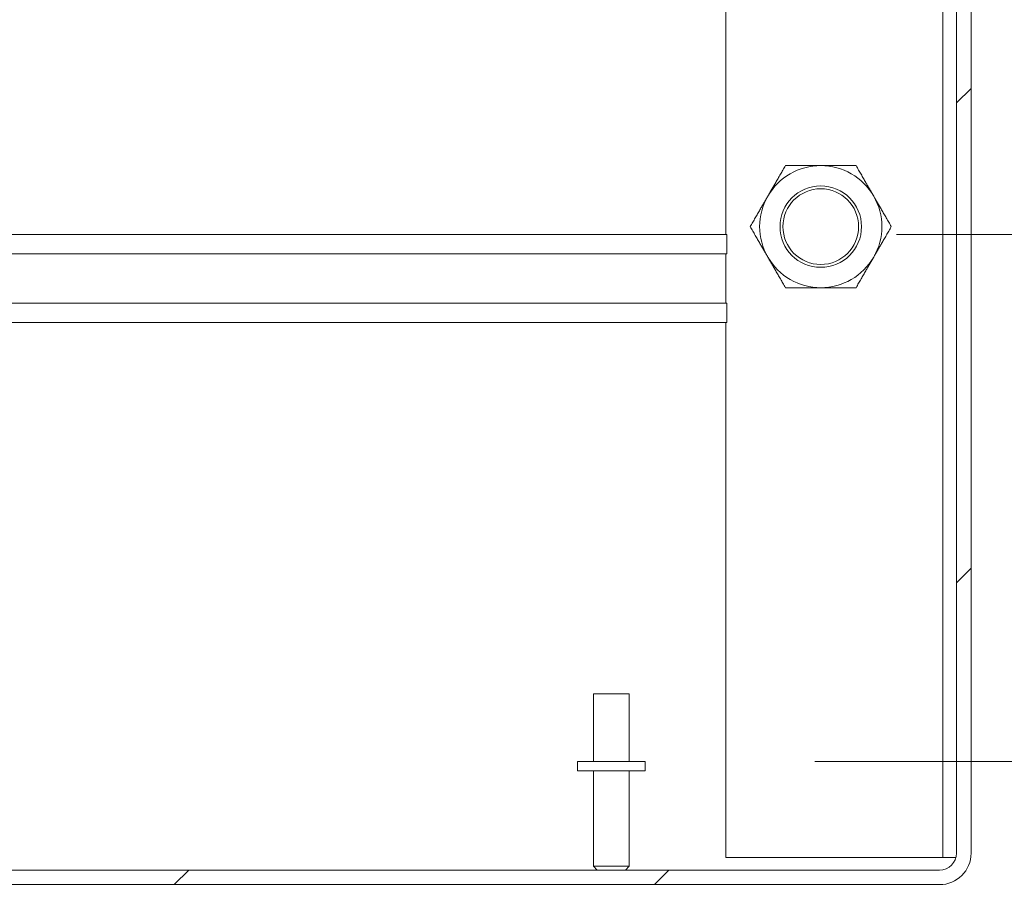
# Model space of a CAD drawing. Header units: inches. Extents: x 15 to 411, y 12 to 253.
# Tile 44 of 88: x 311 to 320, y 61 to 69. Entities that reach past the tile are written whole.
import ezdxf

# ---------------------------------------------------------------- set-up
doc = ezdxf.new("R2010")
doc.units = ezdxf.units.IN
doc.header["$LTSCALE"] = 25
doc.header["$MEASUREMENT"] = 0
doc.layers.get('0').update_dxf_attribs({"lineweight": 0})
for name, color, linetype, lineweight in [('Dimension (ANSI)', 7, 'Continuous', 5), ('Hatch (ANSI)', 7, 'Continuous', 5), ('Visible (ANSI)', 7, 'Continuous', 5)]:
    doc.layers.add(name, color=color, linetype=linetype, lineweight=lineweight)
doc.styles.add('ROMANS', font='tahoma.ttf')
doc.dimstyles.new('Default (ANSI)', dxfattribs={"dimscale": 25, "dimtxt": 0.07, "dimasz": 0.07, "dimexe": 0.125, "dimexo": 0.0625, "dimgap": 0.031496, "dimtad": 0, "dimtih": 1, "dimtoh": 1, "dimrnd": 1e-08, "dimzin": 0, "dimdsep": 46, "dimtxsty": 'ROMANS', "dimblk": 'Filled-1', "dimcen": 0.09, "dimdle": 0.393701, "dimclrd": 256, "dimclre": 256, "dimclrt": 256, "dimadec": 0, "dimazin": 0, "dimtfac": 0.928571, "dimtofl": 0, "dimtmove": 0, "dimatfit": 3, "dimfxl": 0, "dimtolj": 1, "dimtzin": 0, "dimlwd": -1, "dimlwe": -1, "dimarcsym": 0})

# ---------------------------------------------------------------- blocks, each defined once
blk = doc.blocks.new('Filled-1')
at = {"color": 0}
for p, q in [((0, 0), (-1, 0.1786)), ((-1, 0.1786), (-1, -0.1786)), ((-1, 0), (0, 0)), ((-1, -0.1786), (0, 0))]:
    blk.add_line(p, q, dxfattribs=at)
at = {"color": 0, "flags": 128}
blk.add_lwpolyline([(-1, -0.1786), (0, 0)], dxfattribs=at)
at = {"color": 0}
blk.add_solid([(-1, -0.1786), (0, 0), (-1, 0.1786), (-1, -0.1786)], dxfattribs=at)
blk = doc.blocks.new('*D8')
at = {"layer": 'Defpoints', "color": 0}
for p in [(317.0911, 61.9829), (319.8009, 60.9829), (325.7223, 60.9829)]:
    blk.add_point(p, dxfattribs=at)
at = {"layer": 'Dimension (ANSI)'}
for p, q in [((325.7223, 63.7329), (325.7223, 65.4829)), ((318.6536, 61.9829), (328.8473, 61.9829)), ((321.3634, 60.9829), (328.8473, 60.9829)), ((325.7223, 59.2329), (325.7223, 57.4829)), ((325.7223, 55.5554), (325.7223, 57.4829)), ((327.4723, 55.5554), (325.7223, 55.5554))]:
    blk.add_line(p, q, dxfattribs=at)
at = {"layer": 'Dimension (ANSI)', "xscale": 1.75000000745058, "yscale": 1.75000000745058, "zscale": 1.75000000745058}
for p, rotation in [((325.7223, 61.9829), 270), ((325.7223, 60.9829), 90)]:
    blk.add_blockref('Filled-1', p, dxfattribs=dict(at, rotation=rotation))
at = {"layer": 'Dimension (ANSI)', "insert": (329.7564, 55.5554), "char_height": 1.75, "attachment_point": 5, "style": 'ROMANS'}
blk.add_mtext('\\A1;1.0\\PI/S', dxfattribs=at)
blk = doc.blocks.new('*D15')
at = {"layer": 'Defpoints', "color": 0}
for p in [(319.8634, 72.9739), (317.8411, 66.8399), (329.7059, 66.8399)]:
    blk.add_point(p, dxfattribs=at)
at = {"layer": 'Dimension (ANSI)'}
for p, q in [((329.7059, 74.7239), (329.7059, 76.4739)), ((321.4259, 72.9739), (332.8309, 72.9739)), ((319.4036, 66.8399), (332.8309, 66.8399)), ((329.7059, 65.0899), (329.7059, 63.3399))]:
    blk.add_line(p, q, dxfattribs=at)
at = {"layer": 'Dimension (ANSI)', "xscale": 1.75000000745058, "yscale": 1.75000000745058, "zscale": 1.75000000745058}
for p, rotation in [((329.7059, 72.9739), 270), ((329.7059, 66.8399), 90)]:
    blk.add_blockref('Filled-1', p, dxfattribs=dict(at, rotation=rotation))
at = {"layer": 'Dimension (ANSI)', "insert": (329.7059, 69.9069), "char_height": 1.75, "attachment_point": 5, "style": 'ROMANS'}
blk.add_mtext('\\A1;6.1', dxfattribs=at)

msp = doc.modelspace()

# ---------------------------------------------------------------- hatches: boundary and pattern name
at = {"layer": 'Hatch (ANSI)'}
h = msp.add_hatch(dxfattribs=at)
h.set_pattern_fill('ANSI31', color=256, scale=25, style=0)
edge = h.paths.add_edge_path()
edge.add_ellipse((246.56885, 72.74612), major_axis=(0, 0.22775), ratio=1, start_angle=0, end_angle=90)
edge.add_line((246.3411, 72.74612), (246.3411, 61.13912))
edge.add_ellipse((246.63135, 61.13912), major_axis=(-0.29025, 0), ratio=1, start_angle=0, end_angle=90)
edge.add_line((246.63135, 60.84887), (319.80085, 60.84887))
edge.add_ellipse((319.80085, 61.13912), major_axis=(0, -0.29025), ratio=1, start_angle=0, end_angle=90)
edge.add_line((320.0911, 61.13912), (320.0911, 72.74612))
edge.add_ellipse((319.86335, 72.74612), major_axis=(0.22775, 0), ratio=1, start_angle=0, end_angle=90)
edge.add_line((319.86335, 72.97387), (317.31885, 72.97387))
edge.add_ellipse((317.31885, 73.06762), major_axis=(0, -0.09375), ratio=1, start_angle=270, end_angle=360, ccw=False)
edge.add_line((317.2251, 73.06762), (317.2251, 73.61212))
edge.add_ellipse((317.31885, 73.61212), major_axis=(-0.09375, 0), ratio=1, start_angle=270, end_angle=360, ccw=False)
edge.add_line((317.31885, 73.70587), (317.7161, 73.70587))
edge.add_line((317.7161, 73.70587), (317.7161, 73.83987))
edge.add_line((317.7161, 73.83987), (317.31885, 73.83987))
edge.add_ellipse((317.31885, 73.61212), major_axis=(0, 0.22775), ratio=1, start_angle=0, end_angle=90)
edge.add_line((317.0911, 73.61212), (317.0911, 73.06762))
edge.add_ellipse((317.31885, 73.06762), major_axis=(-0.22775, 0), ratio=1, start_angle=0, end_angle=90)
edge.add_line((317.31885, 72.83987), (319.86335, 72.83987))
edge.add_ellipse((319.86335, 72.74612), major_axis=(0, 0.09375), ratio=1, start_angle=270, end_angle=360, ccw=False)
edge.add_line((319.9571, 72.74612), (319.9571, 61.13912))
edge.add_ellipse((319.80085, 61.13912), major_axis=(0.15625, 0), ratio=1, start_angle=270, end_angle=360, ccw=False)
edge.add_line((319.80085, 60.98287), (300.41953, 60.98287))
edge.add_line((300.41953, 60.98287), (300.24275, 60.98287))
edge.add_line((300.24275, 60.98287), (294.93945, 60.98287))
edge.add_line((294.93945, 60.98287), (294.76267, 60.98287))
edge.add_line((294.76267, 60.98287), (272.54453, 60.98287))
edge.add_line((272.54453, 60.98287), (272.36775, 60.98287))
edge.add_line((272.36775, 60.98287), (267.06445, 60.98287))
edge.add_line((267.06445, 60.98287), (266.88767, 60.98287))
edge.add_line((266.88767, 60.98287), (246.63135, 60.98287))
edge.add_ellipse((246.63135, 61.13912), major_axis=(0, -0.15625), ratio=1, start_angle=270, end_angle=360, ccw=False)
edge.add_line((246.4751, 61.13912), (246.4751, 72.74612))
edge.add_ellipse((246.56885, 72.74612), major_axis=(-0.09375, 0), ratio=1, start_angle=270, end_angle=360, ccw=False)
edge.add_line((246.56885, 72.83987), (247.86335, 72.83987))
edge.add_ellipse((247.86335, 73.06762), major_axis=(0, -0.22775), ratio=1, start_angle=0, end_angle=90)
edge.add_line((248.0911, 73.06762), (248.0911, 73.61212))
edge.add_ellipse((247.86335, 73.61212), major_axis=(0.22775, 0), ratio=1, start_angle=0, end_angle=90)
edge.add_line((247.86335, 73.83987), (247.4661, 73.83987))
edge.add_line((247.4661, 73.83987), (247.4661, 73.70587))
edge.add_line((247.4661, 73.70587), (247.86335, 73.70587))
edge.add_ellipse((247.86335, 73.61212), major_axis=(0, 0.09375), ratio=1, start_angle=270, end_angle=360, ccw=False)
edge.add_line((247.9571, 73.61212), (247.9571, 73.06762))
edge.add_ellipse((247.86335, 73.06762), major_axis=(0.09375, 0), ratio=1, start_angle=270, end_angle=360, ccw=False)
edge.add_line((247.86335, 72.97387), (247.48835, 72.97387))
edge.add_line((247.48835, 72.97387), (246.86335, 72.97387))
edge.add_line((246.86335, 72.97387), (246.56885, 72.97387))

# ---------------------------------------------------------------- linework, layer by layer
at = {"layer": 'Visible (ANSI)'}
for p, q in [((319.8321, 61.09887), (319.8321, 72.72387)), ((319.9571, 72.74612), (319.9571, 61.13912)), ((320.0911, 61.13912), (320.0911, 72.74612)), ((317.8321, 66.83987), (317.8321, 71.62987)), ((248.5911, 66.83987), (317.8411, 66.83987)), ((317.8411, 66.83987), (317.8411, 66.66)), ((248.5911, 66.66), (317.8411, 66.66)), ((317.8321, 66.20725), (317.8321, 66.66)), ((248.5911, 66.20725), (317.8411, 66.20725)), ((317.8411, 66.20725), (317.8411, 66.02737)), ((248.5911, 66.02737), (317.8411, 66.02737)), ((317.8321, 61.09887), (317.8321, 66.02737)), ((316.6136, 62.60787), (316.9436, 62.60787)), ((316.6136, 61.98287), (316.6136, 62.60787)), ((316.9436, 61.98287), (316.9436, 62.60787)), ((317.0911, 61.98287), (316.4661, 61.98287)), ((316.4661, 61.98287), (316.4661, 61.89787)), ((317.0911, 61.98287), (317.0911, 61.89787)), ((317.0911, 61.89787), (316.4661, 61.89787)), ((316.6136, 61.89787), (316.6136, 61.01787)), ((316.9436, 61.89787), (316.9436, 61.01787)), ((319.80085, 61.09887), (317.8321, 61.09887)), ((319.80085, 61.09887), (319.8321, 61.09887)), ((319.8321, 61.09887), (319.95183, 61.09887)), ((316.6136, 61.01787), (316.9436, 61.01787)), ((316.6486, 60.98287), (316.6136, 61.01787)), ((316.9086, 60.98287), (316.9436, 61.01787)), ((319.80085, 60.98287), (246.63135, 60.98287)), ((246.63135, 60.84887), (319.80085, 60.84887))]:
    msp.add_line(p, q, dxfattribs=at)
for radius in [0.37513, 0.34859]:
    msp.add_circle((318.7071, 66.91137), radius, dxfattribs=at)
for centre, radius, start, end in [((318.7071, 66.91137), 0.5625, 90, 150), ((318.7071, 66.91137), 0.5625, 30, 90), ((318.7071, 66.91137), 0.5625, 150, 210), ((318.7071, 66.91137), 0.5625, 330, 30), ((318.7071, 66.91137), 0.5625, 210, 270), ((318.7071, 66.91137), 0.5625, 270, 330), ((319.80085, 61.13912), 0.29025, 270, 0), ((319.80085, 61.13912), 0.15625, 270, 0)]:
    msp.add_arc(centre, radius, start, end, dxfattribs=at)
for points in [[(318.21996, 67.19262), (318.29532, 67.32315), (318.38234, 67.47387)], [(318.38234, 67.47387), (318.55638, 67.47387), (318.7071, 67.47387)], [(318.7071, 67.47387), (318.85782, 67.47387), (319.03186, 67.47387)], [(319.03186, 67.47387), (319.11888, 67.32315), (319.19424, 67.19262)], [(318.05758, 66.91137), (318.1446, 67.06209), (318.21996, 67.19262)], [(319.19424, 67.19262), (319.2696, 67.06209), (319.35662, 66.91137)], [(318.21996, 66.63012), (318.1446, 66.76065), (318.05758, 66.91137)], [(319.35662, 66.91137), (319.2696, 66.76065), (319.19424, 66.63012)], [(318.38234, 66.34887), (318.29532, 66.49959), (318.21996, 66.63012)], [(319.19424, 66.63012), (319.11888, 66.49959), (319.03186, 66.34887)], [(318.7071, 66.34887), (318.55638, 66.34887), (318.38234, 66.34887)], [(319.03186, 66.34887), (318.85782, 66.34887), (318.7071, 66.34887)]]:
    msp.add_rational_spline(points, [1, 1.0379548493, 1], degree=2, dxfattribs=at)

# ---------------------------------------------------------------- dimensions: what is measured, and where the dimension line sits
at = {"layer": 'Dimension (ANSI)'}
dim = msp.add_linear_dim(base=(329.70587, 66.83987), p1=(319.86335, 72.97387), p2=(317.8411, 66.83987), angle=90, dimstyle='Default (ANSI)', override={"dimgap": 0.031496, "dimdec": 1, "dimtol": 0, "dimlim": 0, "dimtp": 0, "dimtm": 0, "dimtdec": 1, "dimatfit": 1}, dxfattribs=at)
dim.commit()
dim.dimension.update_dxf_attribs({"geometry": '*D15', "text_midpoint": (329.70587, 69.90687), "dimtype": 160})
dim = msp.add_linear_dim(base=(325.7223, 60.98287), p1=(317.0911, 61.98287), p2=(319.80085, 60.98287), angle=90, text='<>\\PI/S', dimstyle='Default (ANSI)', override={"dimgap": 0.031496, "dimdec": 1, "dimtol": 0, "dimlim": 0, "dimtp": 0, "dimtm": 0, "dimtdec": 2, "dimtmove": 1, "dimatfit": 1}, dxfattribs=at)
dim.commit()
dim.dimension.update_dxf_attribs({"geometry": '*D8', "text_midpoint": (325.82575, 55.55535), "dimtype": 160})

doc.saveas('drawing.dxf')
